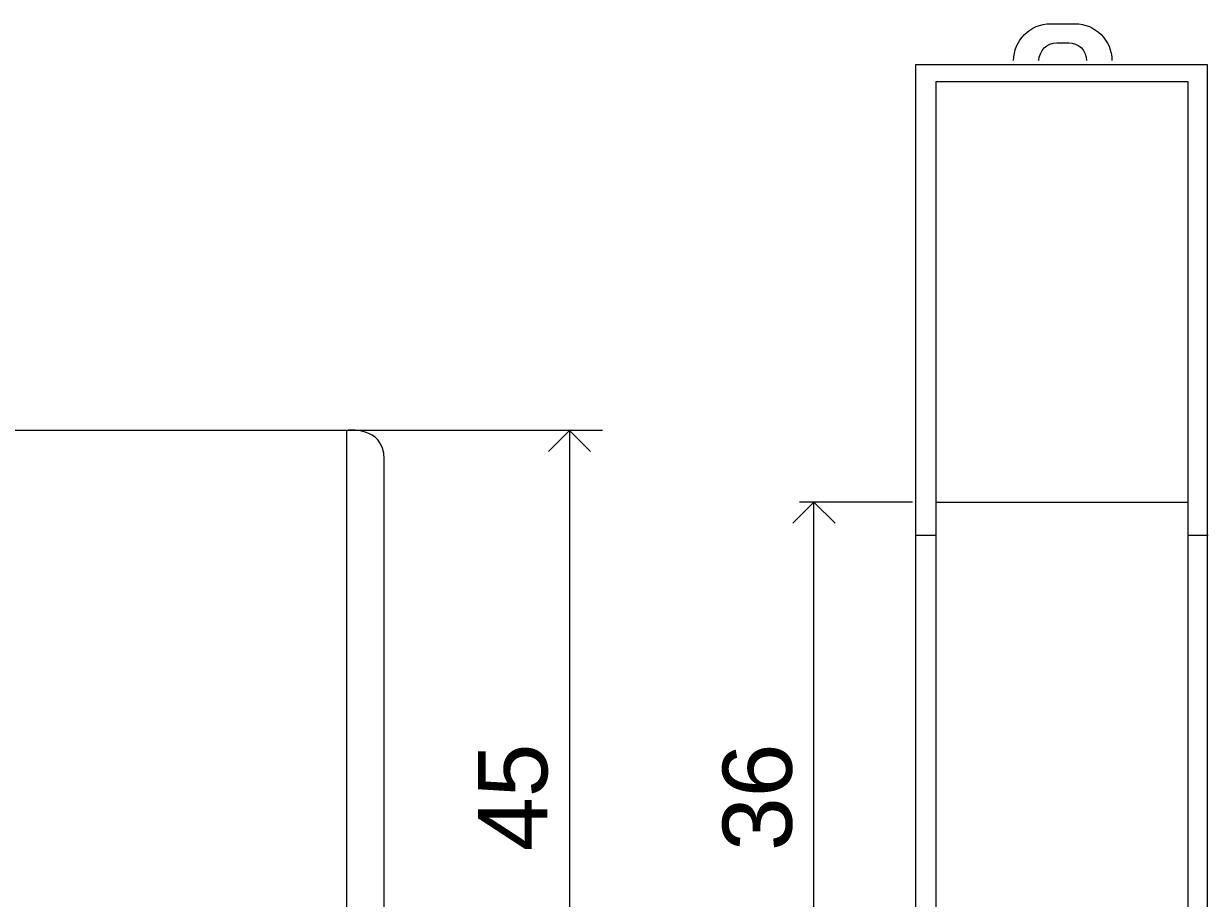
# Model space of a CAD drawing. Header units: millimetres. Extents: x 150 to 315, y 49 to 163.
# Tile 4 of 4: x 247 to 315, y 99 to 150. Entities that reach past the tile are written whole.
import ezdxf

# ---------------------------------------------------------------- set-up
doc = ezdxf.new("R2010")
doc.units = ezdxf.units.MM
doc.header["$MEASUREMENT"] = 0
doc.layers.add('Cotas', color=7, linetype='Continuous', lineweight=0)
doc.layers.add('Equip', color=7, linetype='Continuous', lineweight=0)

# ---------------------------------------------------------------- blocks, each defined once
blk = doc.blocks.new('Block_0')
at = {"layer": 'Equip', "color": 7, "lineweight": 5}
for points in [[(304.153, 147.637), (304.153, 147.637), (304.153, 147.637), (304.153, 147.637), (304.153, 148.81), (305.112, 149.769), (306.285, 149.769), (306.285, 149.769), (307.696, 149.769), (307.696, 149.769), (308.868, 149.769), (309.827, 148.81), (309.827, 147.637), (309.827, 147.637), (309.827, 147.637), (309.827, 147.637)], [(305.615, 147.637), (305.615, 147.637), (305.615, 147.637), (305.615, 147.637), (305.615, 148.206), (306.08, 148.67), (306.648, 148.67), (306.648, 148.67), (307.332, 148.67), (307.332, 148.67), (307.9, 148.67), (308.365, 148.206), (308.365, 147.637), (308.365, 147.637), (308.365, 147.637), (308.365, 147.637)]]:
    blk.add_open_spline(points, degree=3, knots=[0, 0, 0, 0, 1, 1, 1, 2, 2, 2, 3, 3, 3, 4, 4, 4, 5, 5, 5, 5], dxfattribs=at)
blk = doc.blocks.new('Block_4')
at = {"layer": 'Cotas', "color": 7, "lineweight": 0}
blk.add_line((292.629, 88.327), (292.629, 122.149), dxfattribs=at)
for points in [[(291.409, 120.93), (292.629, 122.149), (293.849, 120.93)], [(293.849, 89.546), (292.629, 88.327), (291.409, 89.546)]]:
    blk.add_lwpolyline(points, dxfattribs=at)
blk = doc.blocks.new('Block_6')
at = {"layer": 'Cotas', "color": 7, "lineweight": 0}
blk.add_line((278.518, 126.294), (278.518, 84.005), dxfattribs=at)
for points in [[(277.298, 125.075), (278.518, 126.294), (279.738, 125.075)], [(279.738, 85.357), (278.518, 84.137), (277.298, 85.357)]]:
    blk.add_lwpolyline(points, dxfattribs=at)

msp = doc.modelspace()

# ---------------------------------------------------------------- linework, layer by layer
at = {"layer": 'Cotas', "color": 7, "lineweight": 0}
for p, q in [((280.414, 126.294), (265.333, 126.294)), ((298.318, 122.149), (291.791, 122.149))]:
    msp.add_line(p, q, dxfattribs=at)
at = {"layer": 'Equip', "color": 7, "lineweight": 5}
for p, q in [((265.642, 126.294), (265.642, 84.137)), ((299.685, 122.149), (314.207, 122.149)), ((298.502, 120.238), (299.685, 120.238)), ((314.207, 120.238), (315.39, 120.238))]:
    msp.add_line(p, q, dxfattribs=at)
at = {"layer": 'Equip', "color": 7, "lineweight": 9}
msp.add_lwpolyline([(315.332, 63.029), (298.502, 63.029), (298.502, 147.412), (315.332, 147.412)], close=True, dxfattribs=at)
at = {"layer": 'Equip', "color": 7, "lineweight": 5}
msp.add_lwpolyline([(302.536, 64.308), (299.685, 64.308), (299.685, 146.432), (314.207, 146.432), (314.207, 64.308), (311.326, 64.308)], dxfattribs=at)
at = {"layer": 'Equip', "color": 7, "lineweight": 9}
msp.add_open_spline([(200.848, 147.402), (200.848, 147.402), (235.538, 147.402), (235.538, 147.402), (235.538, 147.402), (245.445, 137.495), (245.445, 137.495), (245.445, 137.495), (245.445, 126.294), (245.445, 126.294), (245.445, 126.294), (265.642, 126.294), (265.642, 126.294), (265.642, 126.294), (267.817, 126.588), (267.817, 124.648), (267.817, 124.648), (267.817, 85.549), (267.817, 85.549), (267.817, 85.549), (268.052, 84.196), (265.7, 84.196), (265.7, 84.196), (245.181, 84.196), (245.181, 84.196), (245.181, 84.196), (245.181, 73.554), (245.181, 73.554), (245.181, 73.554), (235.597, 63.147), (235.597, 63.147), (235.597, 63.147), (200.848, 63.147), (200.848, 63.147), (200.848, 63.147), (200.848, 86.666), (200.848, 86.666), (200.848, 86.666), (203.729, 88.488), (203.729, 88.488), (203.729, 88.488), (204.611, 88.488), (204.611, 88.488), (204.611, 88.488), (204.611, 121.65), (204.611, 121.65), (204.611, 121.65), (204.2, 122.884), (203.024, 121.826), (203.024, 121.826), (201.906, 120.532), (201.906, 120.532), (201.906, 120.532), (201.495, 119.944), (200.848, 120.591), (200.848, 120.591), (200.848, 147.402), (200.848, 147.402)], degree=3, knots=[0, 0, 0, 0, 1, 1, 1, 2, 2, 2, 3, 3, 3, 4, 4, 4, 5, 5, 5, 6, 6, 6, 7, 7, 7, 8, 8, 8, 9, 9, 9, 10, 10, 10, 11, 11, 11, 12, 12, 12, 13, 13, 13, 14, 14, 14, 15, 15, 15, 16, 16, 16, 17, 17, 17, 18, 18, 18, 19, 19, 19, 19], dxfattribs=at)

# ---------------------------------------------------------------- block references
at = {"layer": 'Cotas'}
for name in ['Block_6', 'Block_4']:
    msp.add_blockref(name, (0, 0), dxfattribs=at)
at = {"layer": 'Equip'}
msp.add_blockref('Block_0', (0, 0), dxfattribs=at)

# ---------------------------------------------------------------- texts
at = {"layer": 'Cotas', "char_height": 0.2, "attachment_point": 7, "rotation": 90}
for s, insert in [('\\C7;\\FArial|b0|i0|c1;\\H3.996267;\\W1.000000;45', (277.298, 102.011)), ('\\C7;\\FArial|b0|i0|c1;\\H3.996267;\\W1.000000;36', (291.409, 102.011))]:
    msp.add_mtext(s, dxfattribs=dict(at, insert=insert))

doc.saveas('drawing.dxf')
